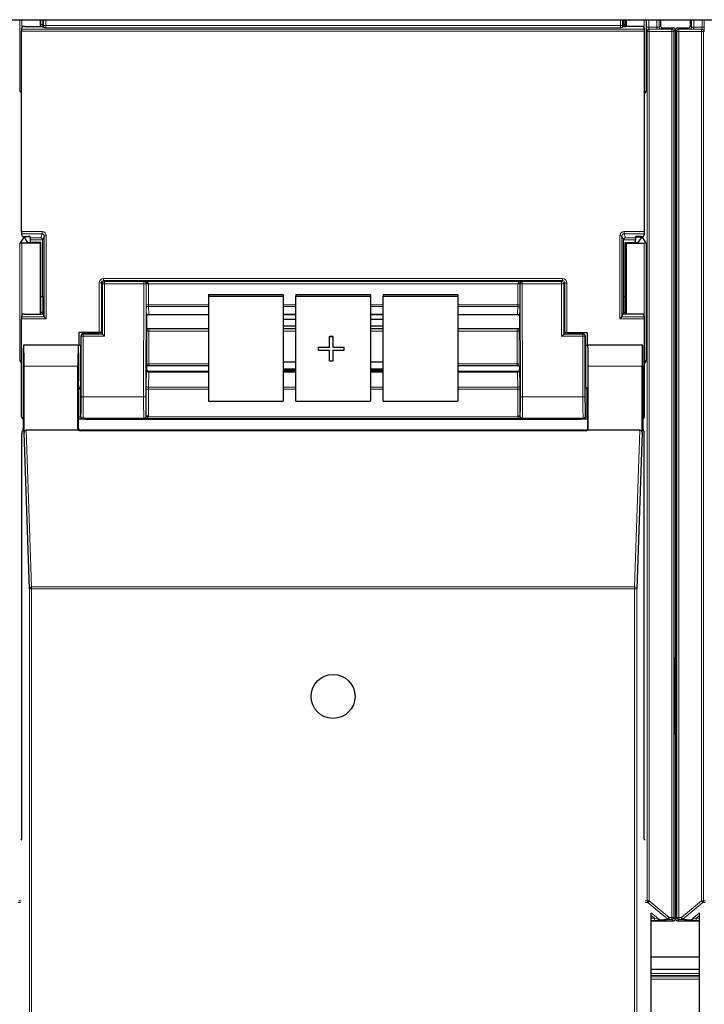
# Paper-space layout 'Blatt3' of a CAD drawing. Header units: millimetres. Extents: x 5 to 418, y 2 to 292.
# Tile 15 of 95: x 99 to 110, y 111 to 127. Entities that reach past the tile are written whole.
import ezdxf

# ---------------------------------------------------------------- set-up
doc = ezdxf.new("R2010")
doc.units = ezdxf.units.MM

psp = doc.layouts.new('Blatt3')

# ---------------------------------------------------------------- linework, layer by layer
at = {"color": 7, "linetype": 'Continuous', "lineweight": 25}
for p, q in [((55.2918, 126.7913), (133.1251, 126.7913)), ((98.8361, 126.643), (98.8496, 126.6833)), ((98.8829, 126.685), (99.134, 126.685)), ((99.1251, 126.7913), (99.1251, 126.685)), ((99.136, 126.685), (99.136, 126.7913)), ((99.166, 126.7109), (99.136, 126.7109)), ((99.1663, 126.7913), (99.166, 126.7109)), ((99.166, 126.7109), (99.1707, 126.6968)), ((99.1674, 126.6867), (99.1707, 126.6968)), ((99.18, 126.6689), (99.1707, 126.6968)), ((108.2369, 126.6689), (108.2462, 126.6968)), ((108.2509, 126.7109), (108.2462, 126.6968)), ((108.2496, 126.6867), (108.2462, 126.6968)), ((108.2509, 126.7109), (108.2507, 126.7913)), ((108.2809, 126.7109), (108.2509, 126.7109)), ((108.2809, 126.685), (108.2809, 126.7913)), ((108.534, 126.685), (108.2829, 126.685)), ((108.2918, 126.7913), (108.2918, 126.685)), ((108.5808, 126.643), (108.5674, 126.6833)), ((108.83, 126.7913), (108.83, 126.6953)), ((109.2983, 126.6953), (109.2983, 126.7913)), ((98.8356, 123.4741), (98.8356, 126.6097)), ((108.5814, 123.4741), (108.5814, 126.6097)), ((108.8633, 126.6619), (109.03, 126.6619)), ((109.0633, 126.6286), (109.0633, 116.8221)), ((109.065, 126.6286), (109.065, 116.8391)), ((109.0983, 126.6619), (109.265, 126.6619)), ((98.8077, 125.6755), (98.8356, 125.6336)), ((108.6093, 125.6755), (108.5814, 125.6336)), ((98.8496, 123.4005), (98.8361, 123.4408)), ((108.5674, 123.4005), (108.5808, 123.4408)), ((98.8658, 123.3777), (98.8077, 123.2904)), ((99.1251, 123.2913), (98.841, 123.2913)), ((98.8829, 123.3988), (98.9362, 123.3988)), ((98.8839, 123.393), (98.8839, 123.3785)), ((98.9342, 123.303), (98.8839, 123.3785)), ((98.9708, 123.3931), (98.8992, 123.3931)), ((99.136, 123.3022), (98.9675, 123.3022)), ((98.9762, 123.3769), (98.9695, 123.3971)), ((98.9768, 123.3022), (98.9768, 123.3436)), ((99.136, 123.3022), (99.1251, 123.2913)), ((99.1251, 123.2913), (99.1251, 122.185)), ((99.136, 122.185), (99.136, 123.3022)), ((99.1668, 122.4586), (99.1668, 123.3419)), ((108.2501, 122.4586), (108.2501, 123.3419)), ((108.2809, 123.3022), (108.2918, 123.2913)), ((108.2809, 123.3022), (108.4494, 123.3022)), ((108.2809, 122.185), (108.2809, 123.3022)), ((108.2918, 123.2913), (108.576, 123.2913)), ((108.2918, 123.2913), (108.2918, 122.185)), ((108.4402, 123.3022), (108.4402, 123.3436)), ((108.4407, 123.3769), (108.4474, 123.3971)), ((108.4461, 123.3931), (108.5178, 123.3931)), ((108.534, 123.3988), (108.4808, 123.3988)), ((108.4827, 123.303), (108.533, 123.3785)), ((108.533, 123.3785), (108.533, 123.393)), ((108.5511, 123.3777), (108.6093, 123.2904)), ((99.136, 122.4586), (99.1668, 122.4586)), ((99.1668, 122.4586), (99.166, 122.2109)), ((101.7585, 122.4909), (102.9251, 122.4909)), ((101.7585, 122.4909), (101.7585, 122.4619)), ((101.7585, 122.4619), (102.9251, 122.4619)), ((101.7585, 122.4619), (101.7585, 120.8206)), ((102.9251, 122.4909), (102.9251, 122.4619)), ((102.9251, 122.4619), (102.9251, 120.8206)), ((103.1251, 122.4909), (104.2918, 122.4909)), ((103.1251, 122.4909), (103.1251, 122.4619)), ((103.1251, 122.4619), (104.2918, 122.4619)), ((103.1251, 120.8206), (103.1251, 122.4619)), ((104.2918, 122.4909), (104.2918, 122.4619)), ((104.2918, 122.4619), (104.2918, 120.8206)), ((104.4918, 122.4909), (105.6585, 122.4909)), ((104.4918, 122.4909), (104.4918, 122.4619)), ((104.4918, 122.4619), (105.6585, 122.4619)), ((104.4918, 120.8206), (104.4918, 122.4619)), ((105.6585, 122.4909), (105.6585, 122.4619)), ((105.6585, 122.4619), (105.6585, 120.8206)), ((108.2509, 122.2109), (108.2501, 122.4586)), ((108.2501, 122.4586), (108.2809, 122.4586)), ((99.166, 122.2109), (99.136, 122.2109)), ((99.166, 122.2109), (99.1707, 122.1968)), ((108.2509, 122.2109), (108.2462, 122.1968)), ((108.2809, 122.2109), (108.2509, 122.2109)), ((98.8356, 120.5752), (98.8356, 122.1097)), ((98.8361, 122.143), (98.8496, 122.1833)), ((98.8829, 122.185), (99.134, 122.185)), ((99.1674, 122.1867), (99.1707, 122.1968)), ((99.1886, 122.143), (99.1707, 122.1968)), ((99.1887, 122.143), (99.222, 122.1097)), ((100.7918, 122.146), (100.7918, 122.1459)), ((100.7918, 122.1459), (100.7918, 121.9621)), ((100.8249, 122.1777), (101.7585, 122.1777)), ((102.9251, 122.1777), (103.1251, 122.1777)), ((103.1251, 122.176), (102.9251, 122.176)), ((103.1251, 122.1), (102.9251, 122.1)), ((104.2918, 122.1777), (104.4918, 122.1777)), ((104.4918, 122.176), (104.2918, 122.176)), ((104.4918, 122.1), (104.2918, 122.1)), ((105.6585, 122.1777), (106.5921, 122.1777)), ((106.6251, 122.1459), (106.6251, 121.9621)), ((108.195, 122.1097), (108.2283, 122.143)), ((108.2283, 122.143), (108.2462, 122.1968)), ((108.2496, 122.1867), (108.2462, 122.1968)), ((108.534, 122.185), (108.2829, 122.185)), ((108.5808, 122.143), (108.5674, 122.1833)), ((108.5814, 120.5752), (108.5814, 122.1097)), ((99.7318, 121.8936), (99.7318, 121.7)), ((100.0507, 121.8936), (99.7318, 121.8936)), ((100.084, 121.8927), (100.0908, 121.8826)), ((100.795, 121.9589), (100.7918, 121.9621)), ((100.8295, 121.9579), (101.7585, 121.9579)), ((102.9251, 121.9976), (103.1251, 121.9976)), ((102.9251, 121.9579), (103.1251, 121.9579)), ((104.2918, 121.9976), (104.4918, 121.9976)), ((104.2918, 121.9579), (104.4918, 121.9579)), ((105.6585, 121.9579), (106.5875, 121.9579)), ((106.6219, 121.9589), (106.6251, 121.9621)), ((107.3329, 121.8927), (107.3261, 121.8826)), ((107.3662, 121.8936), (107.6851, 121.8936)), ((107.6851, 121.8936), (107.6851, 121.7)), ((99.7624, 121.8419), (99.7624, 121.3666)), ((100.051, 121.8752), (99.7957, 121.8752)), ((100.0843, 121.8758), (100.0908, 121.8801)), ((100.0908, 121.8826), (100.0908, 121.8801)), ((100.1004, 121.8706), (100.0908, 121.8801)), ((100.1337, 121.8373), (100.1004, 121.8706)), ((103.6525, 121.836), (103.7048, 121.836)), ((103.6525, 121.8357), (103.6525, 121.836)), ((103.6525, 121.6663), (103.6525, 121.8357)), ((103.6525, 121.8357), (103.7048, 121.8357)), ((103.7048, 121.8357), (103.7048, 121.836)), ((103.7048, 121.8357), (103.7048, 121.6663)), ((107.2833, 121.8373), (107.3166, 121.8706)), ((107.3166, 121.8706), (107.3261, 121.8801)), ((107.3261, 121.8826), (107.3261, 121.8801)), ((107.3326, 121.8758), (107.3261, 121.8801)), ((107.3659, 121.8752), (107.6213, 121.8752)), ((107.6546, 121.8419), (107.6546, 121.3666)), ((98.8676, 121.6977), (98.8654, 121.7)), ((99.7251, 121.7), (98.8654, 121.7)), ((99.7222, 121.7), (98.8683, 121.7)), ((99.7225, 121.6997), (99.7249, 121.6977)), ((99.7251, 121.7), (99.7624, 121.7)), ((103.4804, 121.6666), (103.6525, 121.6666)), ((103.4804, 121.6663), (103.4804, 121.6666)), ((103.4804, 121.6148), (103.4804, 121.6663)), ((103.4804, 121.6663), (103.6525, 121.6663)), ((103.6525, 121.6148), (103.4804, 121.6148)), ((103.6525, 121.4454), (103.6525, 121.6148)), ((103.7048, 121.6666), (103.8768, 121.6666)), ((103.7048, 121.6663), (103.8768, 121.6663)), ((103.8768, 121.6148), (103.7048, 121.6148)), ((103.7048, 121.6148), (103.7048, 121.4454)), ((103.8768, 121.6663), (103.8768, 121.6666)), ((103.8768, 121.6663), (103.8768, 121.6148)), ((107.6546, 121.7), (107.6918, 121.7)), ((107.6587, 121.6998), (107.692, 121.6998)), ((108.5516, 121.7), (107.6918, 121.7)), ((107.692, 121.6977), (107.6945, 121.6997)), ((108.5487, 121.7), (107.6947, 121.7)), ((108.5493, 121.6977), (108.5516, 121.7)), ((98.8077, 121.4588), (98.8356, 121.4169)), ((103.1251, 121.4296), (102.9251, 121.4296)), ((103.7048, 121.4454), (103.6525, 121.4454)), ((104.4918, 121.4296), (104.2918, 121.4296)), ((108.6093, 121.4588), (108.5814, 121.4169)), ((98.8596, 121.3666), (98.8596, 120.3936)), ((98.8741, 120.3295), (98.8741, 121.3666)), ((99.7164, 120.3912), (99.7164, 121.3666)), ((100.7948, 121.3747), (100.7918, 121.3718)), ((100.7918, 121.3718), (100.7918, 121.317)), ((100.7918, 121.317), (100.7918, 121.3169)), ((101.7585, 121.2842), (100.825, 121.2842)), ((101.7585, 121.3757), (100.829, 121.3757)), ((102.9251, 121.3272), (103.1251, 121.3272)), ((102.9251, 121.3091), (103.1251, 121.3091)), ((103.1251, 121.2842), (102.9251, 121.2842)), ((104.2918, 121.3272), (104.4918, 121.3272)), ((104.2918, 121.3091), (104.4918, 121.3091)), ((104.4918, 121.2842), (104.2918, 121.2842)), ((106.5879, 121.3757), (105.6585, 121.3757)), ((106.592, 121.2842), (105.6585, 121.2842)), ((106.6221, 121.3747), (106.6251, 121.3718)), ((106.6251, 121.3718), (106.6251, 121.317)), ((106.6251, 121.3169), (106.6251, 121.317)), ((107.7005, 120.3912), (107.7005, 121.3666)), ((108.5428, 120.3295), (108.5428, 121.3666)), ((108.5574, 121.3666), (108.5574, 120.3936)), ((99.7251, 120.4), (99.7251, 121)), ((99.7566, 121.0333), (99.7507, 121.0244)), ((107.6604, 121.0333), (107.6662, 121.0244)), ((107.6918, 121), (107.6918, 120.4)), ((101.7585, 120.8206), (102.9251, 120.8206)), ((103.1251, 120.8206), (104.2918, 120.8206)), ((104.4918, 120.8206), (105.6585, 120.8206)), ((99.7266, 120.5419), (99.7251, 120.5419)), ((99.8415, 120.5419), (107.5755, 120.5419)), ((107.6918, 120.5419), (107.6903, 120.5419)), ((98.8412, 120.3425), (98.859, 120.3602)), ((99.7273, 120.3666), (98.9072, 120.3666)), ((107.6675, 120.3576), (99.7494, 120.3576)), ((107.6585, 120.3666), (99.7585, 120.3666)), ((108.5098, 120.3666), (107.6897, 120.3666)), ((108.558, 120.3602), (108.5757, 120.3425)), ((98.8407, 113.9666), (98.8407, 120.3091)), ((98.9579, 117.8835), (98.8741, 120.3295)), ((108.5428, 120.3295), (108.459, 117.8835)), ((108.5763, 113.9666), (108.5763, 120.3091)), ((109.0738, 116.7286), (109.0738, 115.6873)), ((109.0633, 115.5938), (109.0633, 112.7198)), ((109.065, 115.5768), (109.065, 112.7198)), ((98.8263, 113.9523), (98.8407, 113.9666)), ((108.5906, 113.9523), (108.5763, 113.9666)), ((108.6868, 96.2327), (108.6868, 112.8077)), ((109.4415, 96.2327), (109.4415, 112.8077)), ((108.6868, 112.6864), (109.03, 112.6864)), ((109.0983, 112.6864), (109.4415, 112.6864)), ((108.6868, 112.1246), (109.4415, 112.1246)), ((109.4415, 111.9246), (108.6868, 111.9246))]:
    psp.add_line(p, q, dxfattribs=at)
at = {"color": 7, "linetype": 'Continuous', "lineweight": 18}
for p, q in [((98.8077, 125.6755), (98.8077, 126.7913)), ((98.841, 126.7913), (98.841, 126.6575)), ((99.1799, 126.6992), (99.1799, 126.7913)), ((99.1799, 126.6992), (99.2132, 126.6992)), ((99.2132, 126.7913), (99.2132, 126.6992)), ((99.2132, 126.6992), (108.2037, 126.6992)), ((108.2037, 126.6992), (108.2037, 126.7913)), ((108.237, 126.6992), (108.2037, 126.6992)), ((108.237, 126.7913), (108.237, 126.6992)), ((108.576, 126.6575), (108.576, 126.7913)), ((108.6093, 126.7913), (108.6093, 125.6755)), ((108.614, 126.6746), (108.614, 126.7913)), ((108.614, 126.6746), (108.6473, 126.6746)), ((108.6473, 126.7913), (108.6473, 126.6746)), ((108.6473, 126.6746), (108.7761, 126.6746)), ((108.7761, 126.6746), (108.7761, 126.7913)), ((108.7761, 126.6412), (108.7761, 126.6746)), ((108.8094, 126.7913), (108.8094, 126.6747)), ((108.8094, 126.6747), (108.83, 126.6953)), ((109.2983, 126.6953), (109.3189, 126.6747)), ((109.3189, 126.6747), (109.3189, 126.7913)), ((109.3523, 126.7913), (109.3523, 126.6746)), ((109.3523, 126.6746), (109.481, 126.6746)), ((109.3523, 126.6746), (109.3523, 126.6412)), ((109.481, 126.6746), (109.481, 126.7913)), ((109.481, 126.6746), (109.5144, 126.6746)), ((109.5144, 126.7913), (109.5144, 126.6746)), ((108.5814, 126.6097), (98.8356, 126.6097)), ((98.8361, 126.643), (108.5808, 126.643)), ((108.2026, 126.6659), (99.2143, 126.6659)), ((108.6227, 126.6071), (108.6151, 126.6079)), ((108.6227, 126.6071), (108.656, 126.6071)), ((108.6227, 113.0031), (108.6227, 126.6071)), ((108.6485, 126.6412), (108.656, 126.6405)), ((108.7761, 126.6412), (108.6485, 126.6412)), ((108.656, 126.6071), (108.656, 126.6405)), ((108.656, 126.6405), (109.0085, 126.6405)), ((108.656, 126.6071), (108.656, 113.0031)), ((109.0085, 126.6071), (108.656, 126.6071)), ((108.8633, 126.6619), (108.8427, 126.6413)), ((109.0085, 126.6405), (109.03, 126.6619)), ((109.0085, 126.6071), (109.0085, 126.6405)), ((109.0085, 126.6071), (109.0419, 126.6071)), ((109.0085, 112.7412), (109.0085, 126.6071)), ((109.0633, 126.6286), (109.0419, 126.6071)), ((109.0419, 126.6071), (109.0419, 112.7412)), ((109.0865, 126.6071), (109.065, 126.6286)), ((109.0865, 126.6071), (109.1198, 126.6071)), ((109.0865, 112.7412), (109.0865, 126.6071)), ((109.0983, 126.6619), (109.1198, 126.6405)), ((109.1198, 126.6405), (109.1198, 126.6071)), ((109.1198, 126.6405), (109.4723, 126.6405)), ((109.4723, 126.6071), (109.1198, 126.6071)), ((109.1198, 126.6071), (109.1198, 112.7412)), ((109.2856, 126.6413), (109.265, 126.6619)), ((109.4799, 126.6412), (109.3523, 126.6412)), ((109.4723, 126.6405), (109.4799, 126.6412)), ((109.4723, 126.6405), (109.4723, 126.6071)), ((109.4723, 113.0031), (109.4723, 126.6071)), ((109.4723, 126.6071), (109.5056, 126.6071)), ((109.5132, 126.6079), (109.5056, 126.6071)), ((109.5056, 126.6071), (109.5056, 113.0031)), ((98.8356, 123.4741), (99.1553, 123.4741)), ((99.1553, 123.4408), (98.8361, 123.4408)), ((99.134, 123.3769), (99.1553, 123.4408)), ((99.1553, 123.4741), (99.1553, 123.4408)), ((108.2616, 123.4741), (108.5814, 123.4741)), ((108.2616, 123.4408), (108.2616, 123.4741)), ((108.5808, 123.4408), (108.2616, 123.4408)), ((108.2616, 123.4408), (108.2829, 123.3769)), ((98.8077, 121.4588), (98.8077, 123.2904)), ((98.841, 123.2913), (98.841, 122.1575)), ((98.8658, 123.3777), (98.8658, 123.3991)), ((98.8992, 123.3988), (98.8992, 123.3931)), ((98.9762, 123.3769), (99.134, 123.3769)), ((99.1668, 123.3436), (98.9768, 123.3436)), ((99.1886, 123.4074), (99.1668, 123.3419)), ((99.1886, 123.4074), (99.222, 123.4074)), ((99.1886, 122.143), (99.1886, 123.4074)), ((99.222, 123.4074), (99.222, 122.1097)), ((108.195, 122.1097), (108.195, 123.4074)), ((108.195, 123.4074), (108.2283, 123.4074)), ((108.2283, 123.4074), (108.2283, 122.143)), ((108.2501, 123.3419), (108.2283, 123.4074)), ((108.4402, 123.3436), (108.2502, 123.3436)), ((108.2829, 123.3769), (108.4407, 123.3769)), ((108.5178, 123.3931), (108.5178, 123.3988)), ((108.5511, 123.3991), (108.5511, 123.3777)), ((108.576, 122.1575), (108.576, 123.2913)), ((108.6093, 123.2904), (108.6093, 121.4588)), ((100.0507, 122.6747), (100.084, 122.6747)), ((100.0507, 121.8936), (100.0507, 122.6747)), ((100.1004, 122.6584), (100.084, 122.6747)), ((100.084, 122.6747), (100.084, 121.8927)), ((100.1174, 122.708), (100.1174, 122.7413)), ((100.1174, 122.7413), (107.2996, 122.7413)), ((100.1174, 122.708), (100.1337, 122.6917)), ((107.2996, 122.708), (100.1174, 122.708)), ((100.1337, 122.6584), (100.1337, 122.6917)), ((100.1337, 122.6917), (100.7497, 122.6917)), ((100.7497, 122.6917), (100.7528, 122.6948)), ((100.7497, 122.6584), (100.7497, 122.6917)), ((100.7528, 122.6948), (106.6641, 122.6948)), ((100.785, 122.6602), (100.7831, 122.6583)), ((106.6339, 122.6583), (106.632, 122.6602)), ((106.6641, 122.6948), (106.6672, 122.6917)), ((106.6672, 122.6584), (106.6672, 122.6917)), ((106.6672, 122.6917), (107.2833, 122.6917)), ((107.2833, 122.6917), (107.2996, 122.708)), ((107.2833, 122.6917), (107.2833, 122.6584)), ((107.2996, 122.708), (107.2996, 122.7413)), ((107.3329, 122.6747), (107.3166, 122.6584)), ((107.3329, 121.8927), (107.3329, 122.6747)), ((107.3329, 122.6747), (107.3662, 122.6747)), ((107.3662, 122.6747), (107.3662, 121.8936)), ((100.1337, 122.6584), (100.1004, 122.6584)), ((100.1004, 121.8706), (100.1004, 122.6584)), ((100.1337, 122.6584), (100.1337, 121.8373)), ((100.7497, 122.6584), (100.1337, 122.6584)), ((100.7443, 120.8869), (100.7497, 122.6584)), ((100.7497, 122.6584), (100.7831, 122.6583)), ((100.7831, 122.6583), (100.7776, 120.8868)), ((100.785, 122.3247), (100.785, 122.65)), ((100.8183, 122.6556), (100.8183, 122.3304)), ((106.5986, 122.6556), (100.8183, 122.6556)), ((106.5986, 122.3304), (106.5986, 122.6556)), ((106.632, 122.65), (106.632, 122.3247)), ((106.6339, 122.6583), (106.6672, 122.6584)), ((106.6393, 120.8868), (106.6339, 122.6583)), ((106.6672, 122.6584), (106.6727, 120.8869)), ((107.2833, 122.6584), (106.6672, 122.6584)), ((107.2833, 121.8373), (107.2833, 122.6584)), ((107.2833, 122.6584), (107.3166, 122.6584)), ((107.3166, 122.6584), (107.3166, 121.8706)), ((100.7912, 122.1485), (100.7856, 122.2736)), ((100.8183, 122.3304), (101.7585, 122.3304)), ((101.7585, 122.3048), (100.8189, 122.3048)), ((100.8189, 122.3048), (100.8245, 122.1798)), ((102.9251, 122.3304), (103.1251, 122.3304)), ((103.1251, 122.3048), (102.9251, 122.3048)), ((104.2918, 122.3304), (104.4918, 122.3304)), ((104.4918, 122.3048), (104.2918, 122.3048)), ((105.6585, 122.3304), (106.5986, 122.3304)), ((106.5981, 122.3048), (105.6585, 122.3048)), ((106.5924, 122.1798), (106.5981, 122.3048)), ((106.6314, 122.2736), (106.6258, 122.1485)), ((99.222, 122.1097), (98.8356, 122.1097)), ((98.8361, 122.143), (99.1887, 122.143)), ((100.8245, 122.1798), (101.7585, 122.1798)), ((102.9251, 122.1798), (103.1251, 122.1798)), ((104.2918, 122.1798), (104.4918, 122.1798)), ((105.6585, 122.1798), (106.5924, 122.1798)), ((108.5814, 122.1097), (108.195, 122.1097)), ((108.2283, 122.143), (108.5808, 122.143)), ((100.7947, 121.3976), (100.7947, 121.9131)), ((100.8281, 121.9188), (100.8281, 121.4033)), ((101.7585, 121.9188), (100.8281, 121.9188)), ((103.1251, 121.9188), (102.9251, 121.9188)), ((104.4918, 121.9188), (104.2918, 121.9188)), ((106.5889, 121.9188), (105.6585, 121.9188)), ((106.5889, 121.4033), (106.5889, 121.9188)), ((106.6222, 121.9131), (106.6222, 121.3976)), ((99.767, 121.8373), (99.7624, 121.8419)), ((99.8004, 121.8373), (99.767, 121.8373)), ((99.767, 120.8869), (99.767, 121.8373)), ((99.7957, 121.8752), (99.8004, 121.8706)), ((99.8004, 121.8373), (99.8004, 121.8706)), ((99.8004, 121.8706), (100.1004, 121.8706)), ((99.8004, 121.8373), (99.8004, 120.8869)), ((100.1337, 121.8373), (99.8004, 121.8373)), ((107.6166, 121.8373), (107.2833, 121.8373)), ((107.3166, 121.8706), (107.6166, 121.8706)), ((107.6166, 121.8706), (107.6213, 121.8752)), ((107.6166, 121.8373), (107.6166, 121.8706)), ((107.6166, 120.8869), (107.6166, 121.8373)), ((107.6166, 121.8373), (107.6499, 121.8373)), ((107.6546, 121.8419), (107.6499, 121.8373)), ((107.6499, 121.8373), (107.6499, 120.8869)), ((99.7249, 121.6998), (99.7583, 121.6998)), ((99.7164, 121.3666), (98.8741, 121.3666)), ((100.7856, 121.067), (100.7912, 121.3021)), ((100.8245, 121.2764), (100.8189, 121.0414)), ((100.8245, 121.2764), (101.7585, 121.2764)), ((100.8281, 121.4033), (101.7585, 121.4033)), ((102.9251, 121.2764), (103.1251, 121.2764)), ((104.2918, 121.2764), (104.4918, 121.2764)), ((105.6585, 121.4033), (106.5889, 121.4033)), ((105.6585, 121.2764), (106.5924, 121.2764)), ((106.5981, 121.0414), (106.5924, 121.2764)), ((106.6258, 121.3021), (106.6314, 121.067)), ((108.5428, 121.3666), (107.7005, 121.3666)), ((99.7507, 121.0244), (99.7507, 120.5758)), ((100.785, 120.5837), (100.785, 121.0044)), ((100.8183, 121.0101), (100.8183, 120.5894)), ((101.7585, 121.0101), (100.8183, 121.0101)), ((100.8189, 121.0414), (101.7585, 121.0414)), ((102.9251, 121.0414), (103.1251, 121.0414)), ((103.1251, 121.0101), (102.9251, 121.0101)), ((104.2918, 121.0414), (104.4918, 121.0414)), ((104.4918, 121.0101), (104.2918, 121.0101)), ((105.6585, 121.0414), (106.5981, 121.0414)), ((106.5986, 121.0101), (105.6585, 121.0101)), ((106.5986, 120.5894), (106.5986, 121.0101)), ((106.632, 121.0044), (106.632, 120.5837)), ((107.6662, 120.5758), (107.6662, 121.0244)), ((99.8004, 120.8869), (99.767, 120.8869)), ((99.8004, 120.8869), (100.7443, 120.8869)), ((100.7443, 120.8869), (100.7776, 120.8868)), ((106.6393, 120.8868), (106.6727, 120.8869)), ((106.6727, 120.8869), (107.6166, 120.8869)), ((107.6166, 120.8869), (107.6499, 120.8869)), ((99.7507, 120.5758), (99.7251, 120.5758)), ((99.7507, 120.5758), (99.7619, 120.587)), ((99.7952, 120.5537), (99.784, 120.5425)), ((100.7485, 120.5537), (99.7952, 120.5537)), ((100.7528, 120.5493), (100.7485, 120.5537)), ((106.6641, 120.5493), (100.7528, 120.5493)), ((100.7818, 120.5869), (100.785, 120.5837)), ((100.8171, 120.5769), (106.5998, 120.5769)), ((106.632, 120.5837), (106.6351, 120.5869)), ((106.6684, 120.5537), (106.6641, 120.5493)), ((107.6217, 120.5537), (106.6684, 120.5537)), ((107.6329, 120.5425), (107.6217, 120.5537)), ((107.6551, 120.587), (107.6662, 120.5758)), ((107.6918, 120.5758), (107.6662, 120.5758)), ((98.9072, 120.3666), (98.9912, 117.9132)), ((99.7164, 120.3912), (99.7251, 120.4)), ((99.7585, 120.3666), (99.7494, 120.3576)), ((107.6675, 120.3576), (107.6585, 120.3666)), ((107.6918, 120.4), (107.7005, 120.3912)), ((108.4257, 117.9132), (108.5098, 120.3666)), ((98.9579, 95.9722), (98.9579, 117.8835)), ((98.9579, 117.8835), (98.9912, 117.8835)), ((98.9912, 117.8835), (98.9912, 117.9132)), ((98.9912, 117.9132), (108.4257, 117.9132)), ((98.9912, 117.8835), (98.9912, 95.9716)), ((108.4257, 117.8835), (98.9912, 117.8835)), ((108.4257, 117.8835), (108.4257, 117.9132)), ((108.4257, 95.9716), (108.4257, 117.8835)), ((108.4257, 117.8835), (108.459, 117.8835)), ((108.459, 117.8835), (108.459, 95.9722)), ((109.0547, 116.8071), (109.0633, 116.8221)), ((109.065, 116.8391), (109.0737, 116.8341)), ((109.0545, 115.7141), (109.0545, 116.7017)), ((109.0545, 116.7017), (109.0738, 116.7017)), ((109.0545, 115.7141), (109.0738, 115.7141)), ((109.0633, 115.5938), (109.0547, 115.6088)), ((109.0737, 115.5818), (109.065, 115.5768)), ((98.8204, 112.9738), (98.7823, 112.9776)), ((98.7943, 113.0031), (98.8263, 112.9999)), ((108.5906, 112.9999), (108.6227, 113.0031)), ((108.6346, 112.9776), (108.5966, 112.9738)), ((108.6227, 113.0031), (108.656, 113.0031)), ((108.656, 113.0031), (108.6346, 112.9776)), ((108.9468, 112.7157), (108.6346, 112.9776)), ((108.656, 113.0031), (108.9682, 112.7412)), ((109.1601, 112.7412), (109.4723, 113.0031)), ((109.4937, 112.9776), (109.1816, 112.7157)), ((109.4723, 113.0031), (109.5056, 113.0031)), ((109.4937, 112.9776), (109.4723, 113.0031)), ((109.5318, 112.9738), (109.4937, 112.9776)), ((109.5056, 113.0031), (109.5377, 112.9999)), ((108.6866, 112.8138), (108.8188, 112.7029)), ((109.3096, 112.7029), (109.4418, 112.8138)), ((108.7366, 112.7283), (108.6868, 112.7701)), ((108.6868, 112.7283), (108.7366, 112.7283)), ((108.7366, 112.695), (108.6868, 112.695)), ((108.7366, 112.7283), (108.7366, 112.695)), ((108.8188, 112.7029), (108.9468, 112.7157)), ((108.9682, 112.7079), (108.8402, 112.6951)), ((108.9468, 112.7157), (108.9682, 112.7412)), ((108.9682, 112.7412), (109.0085, 112.7412)), ((108.9682, 112.7079), (108.9682, 112.7412)), ((109.0085, 112.7079), (108.9682, 112.7079)), ((109.0085, 112.7412), (109.0419, 112.7412)), ((109.0085, 112.7079), (109.0085, 112.7412)), ((109.03, 112.6864), (109.0085, 112.7079)), ((109.0419, 112.7412), (109.0633, 112.7198)), ((109.065, 112.7913), (109.0633, 112.7913)), ((109.065, 112.7198), (109.0865, 112.7412)), ((109.0865, 112.7412), (109.1198, 112.7412)), ((109.1198, 112.7079), (109.0983, 112.6864)), ((109.1198, 112.7412), (109.1601, 112.7412)), ((109.1198, 112.7412), (109.1198, 112.7079)), ((109.1601, 112.7079), (109.1198, 112.7079)), ((109.1601, 112.7079), (109.1601, 112.7412)), ((109.1601, 112.7412), (109.1816, 112.7157)), ((109.2881, 112.6951), (109.1601, 112.7079)), ((109.1816, 112.7157), (109.3096, 112.7029)), ((109.4415, 112.7701), (109.3917, 112.7283)), ((109.3917, 112.7283), (109.3917, 112.695)), ((109.3917, 112.7283), (109.4415, 112.7283)), ((109.4415, 112.695), (109.3917, 112.695)), ((108.6868, 111.8658), (109.4415, 111.8658)), ((109.4415, 111.8325), (108.6868, 111.8325)), ((108.6868, 111.8096), (109.4415, 111.8096)), ((109.4415, 111.7764), (108.6868, 111.7764))]:
    psp.add_line(p, q, dxfattribs=at)
at = {"color": 7, "linetype": 'Continuous', "lineweight": 25}
psp.add_circle((103.7085, 116.2), 0.3442, dxfattribs=at)
at = {"color": 7, "linetype": 'Continuous', "lineweight": 18}
for centre, radius, start, end in [((108.8427, 126.6747), 0.0333, 180.0002, 269.9998), ((109.2856, 126.6747), 0.0333, 270.0002, 359.9998), ((108.6485, 126.6079), 0.0333, 90.00636, 180.00228), ((108.656, 126.6071), 0.0333, 90.00636, 180.00228), ((109.0085, 126.6071), 0.0333, 0.0002, 89.9998), ((109.1198, 126.6071), 0.0333, 90.0002, 179.9998), ((109.4723, 126.6071), 0.0333, 359.99772, 89.99364), ((109.4799, 126.6079), 0.0333, 359.99772, 89.99364), ((100.1337, 122.6584), 0.0333, 90.02044, 179.97956), ((100.7497, 122.6584), 0.0333, 359.84417, 89.97948), ((100.809, 122.2313), 0.4295, 88.75881, 93.20619), ((106.6079, 122.2313), 0.4295, 86.79381, 91.24119), ((106.6672, 122.6584), 0.0333, 90.02052, 180.15583), ((107.2832, 122.6584), 0.0333, 0.02044, 89.97956), ((100.8104, 122.6014), 0.0548, 81.72868, 117.63396), ((106.6065, 122.6014), 0.0548, 62.36604, 98.27132), ((100.8104, 122.2761), 0.0548, 81.72868, 117.63396), ((100.8181, 122.2722), 0.0326, 88.66024, 177.59954), ((106.5988, 122.2722), 0.0326, 2.40046, 91.33976), ((106.6065, 122.2761), 0.0548, 62.36604, 98.27132), ((100.8237, 122.1472), 0.0326, 88.66024, 177.59954), ((106.5932, 122.1472), 0.0326, 2.40046, 91.33976), ((100.8202, 121.8645), 0.0548, 81.72868, 117.63396), ((106.5968, 121.8645), 0.0548, 62.36604, 98.27132), ((99.8004, 121.8372), 0.0333, 90.02044, 179.97956), ((107.6166, 121.8372), 0.0333, 0.02044, 89.97956), ((100.8214, 121.3069), 0.0307, 189.14008, 275.72189), ((100.8202, 121.349), 0.0548, 81.72868, 117.63396), ((106.5968, 121.349), 0.0548, 62.36604, 98.27132), ((106.5955, 121.3069), 0.0307, 264.27811, 350.85992), ((100.8104, 120.9558), 0.0548, 81.72868, 117.63396), ((100.8158, 121.0719), 0.0307, 189.14008, 275.72189), ((106.6011, 121.0719), 0.0307, 264.27811, 350.85992), ((106.6065, 120.9558), 0.0548, 62.36604, 98.27132), ((99.7952, 120.587), 0.0333, 180.02044, 269.97956), ((100.7485, 120.587), 0.0333, 270.02036, 359.8033), ((100.7999, 120.5259), 0.0538, 71.31698, 106.71781), ((100.8104, 120.5351), 0.0548, 81.72868, 117.63396), ((106.6065, 120.5351), 0.0548, 62.36604, 98.27132), ((106.6171, 120.5259), 0.0538, 73.28219, 108.68302), ((106.6685, 120.587), 0.0333, 180.1967, 269.97964), ((107.6217, 120.587), 0.0333, 270.02044, 359.97956), ((98.9898, 117.8813), 0.032, 87.42531, 175.98585), ((108.4272, 117.8813), 0.032, 4.01415, 92.57469), ((109.138, 116.8071), 0.0833, 180.00042, 217.81526), ((109.138, 115.6088), 0.0833, 142.1847, 179.99958), ((108.656, 113.0031), 0.0333, 180.00099, 229.99351), ((109.4723, 113.0031), 0.0333, 310.00649, 359.99901), ((108.8402, 112.7284), 0.0333, 229.99382, 269.99754), ((108.9682, 112.7412), 0.0333, 229.99382, 269.99754), ((109.0085, 112.7412), 0.0333, 270.0002, 359.9998), ((109.1198, 112.7412), 0.0333, 180.0002, 269.9998), ((109.1601, 112.7412), 0.0333, 270.00246, 310.00618), ((109.2881, 112.7284), 0.0333, 270.00246, 310.00618)]:
    psp.add_arc(centre, radius, start, end, dxfattribs=at)
at = {"color": 7, "linetype": 'Continuous', "lineweight": 25}
for centre, radius, start, end in [((108.8633, 126.6953), 0.0333, 180.00017, 269.99983), ((109.265, 126.6953), 0.0333, 270.00017, 359.99983), ((109.03, 126.6286), 0.0333, 0.00017, 89.99983), ((109.0983, 126.6286), 0.0333, 90.00017, 179.99983), ((109.1483, 116.8391), 0.0833, 179.9999, 203.42807), ((109.1483, 115.5768), 0.0833, 156.57193, 180.0001), ((109.03, 112.7198), 0.0333, 270.00017, 359.99983), ((109.0983, 112.7198), 0.0333, 180.00017, 269.99983)]:
    psp.add_arc(centre, radius, start, end, dxfattribs=at)
for centre, major_axis, ratio, start_param, end_param in [((98.8829, 126.6833), (0.0333, 0), 0.0524078, 1.5707963, 3.1241394), ((99.134, 126.6867), (0.0333, 0), 0.0524078, 4.712389, 6.265732), ((108.2829, 126.6867), (0.0333, 0), 0.0524078, 3.1590459, 4.712389), ((108.534, 126.6833), (0.0333, 0), 0.0524078, 0.0174533, 1.5707963), ((98.8362, 126.6097), (0, 0.0333), 0.0174551, 0.0523599, 1.5707963), ((108.5808, 126.6097), (0, 0.0333), 0.0174551, 4.712389, 6.2308254), ((98.841, 125.6755), (0.0333, 0), 0.0261859, 3.1590459, 4.712389), ((108.576, 125.6755), (0.0333, 0), 0.0261859, 4.712389, 6.265732), ((98.8362, 123.4741), (0, 0.0333), 0.0174551, 1.5707963, 3.0892328), ((108.5808, 123.4741), (0, 0.0333), 0.0174551, 3.1939525, 4.712389), ((98.841, 123.2904), (0.0333, 0), 0.0261859, 1.5707963, 3.1241394), ((98.8829, 123.4006), (0.0333, 0), 0.0524078, 3.1590459, 4.712389), ((98.8992, 123.3777), (0.0333, 0), 0.0261859, 2.045545, 3.1241394), ((98.8992, 123.392), (0.0333, 0), 0.0349208, 1.5707963, 2.045545), ((98.9675, 123.3031), (0.0333, 0), 0.0261859, 3.1590459, 4.712389), ((98.9362, 123.3971), (0.0333, 0), 0.0524078, 0.0174533, 1.5707963), ((98.9762, 123.3436), (0, 0.0333), 0.0174551, 4.712389, 6.2308254), ((99.134, 123.3436), (-0.0199, 0.0275), 0.9462863, 4.1136959, 5.6321324), ((99.1335, 123.3419), (-0.0105, -0.0317), 0.9984779, 1.8927601, 1.9442066), ((108.2835, 123.3419), (0.0105, -0.0317), 0.9984779, 4.3389788, 4.3904252), ((108.2829, 123.3436), (0.0199, 0.0275), 0.9462863, 0.6510529, 2.1694894), ((108.4407, 123.3436), (0, 0.0333), 0.0174551, 0.0523599, 1.5707963), ((108.4808, 123.3971), (0.0333, 0), 0.0524078, 1.5707963, 3.1241394), ((108.4494, 123.3031), (0.0333, 0), 0.0261859, 4.712389, 6.265732), ((108.5178, 123.392), (0.0333, 0), 0.0349208, 1.0960477, 1.5707963), ((108.5178, 123.3777), (0.0333, 0), 0.0261859, 0.0174533, 1.0960477), ((108.534, 123.4006), (0.0333, 0), 0.0524078, 4.712389, 6.265732), ((108.576, 123.2904), (0.0333, 0), 0.0261859, 0.0174533, 1.5707963), ((98.8362, 122.1097), (0, 0.0333), 0.0174551, 0.0523599, 1.5707963), ((98.8829, 122.1833), (0.0333, 0), 0.0524078, 1.5707963, 3.1241394), ((99.134, 122.1867), (0.0333, 0), 0.0524078, 4.712389, 6.265732), ((99.222, 122.1431), (0.0333, 0), 0.0524078, 3.1590459, 3.1939525), ((100.8251, 122.2111), (0.0002, 0.0333), 0.034909, 3.1418078, 3.3561641), ((106.5918, 122.2111), (-0.0002, 0.0333), 0.034909, 2.9270212, 3.1413775), ((108.195, 122.1431), (0.0333, 0), 0.0524078, 6.2308254, 6.265732), ((108.2829, 122.1867), (0.0333, 0), 0.0524078, 3.1590459, 4.712389), ((108.534, 122.1833), (0.0333, 0), 0.0524078, 0.0174533, 1.5707963), ((108.5808, 122.1097), (0, 0.0333), 0.0174551, 4.712389, 6.2308254), ((100.0507, 121.8927), (0.0333, 0), 0.0261859, 0.0174533, 1.5707963), ((100.7959, 121.9247), (0.0002, 0.0667), 0.017455, 1.0317492, 1.745383), ((106.621, 121.9247), (-0.0002, 0.0667), 0.017455, 4.5378023, 5.2514361), ((107.3662, 121.8927), (0.0333, 0), 0.0261859, 1.5707963, 3.1241394), ((99.7957, 121.8419), (-0.0236, 0.0236), 0.9996955, 5.4979394, 7.0684312), ((100.051, 121.8758), (0.0333, 0), 0.0174551, 4.712389, 6.2570054), ((107.3659, 121.8758), (0.0333, 0), 0.0174551, 3.1677726, 4.712389), ((107.6212, 121.8419), (0.0236, 0.0236), 0.9996955, 5.4979394, 7.0684312), ((98.8654, 121.3666), (0, 0.3333), 0.0174551, 0, 1.5707963), ((98.8683, 121.3666), (0, 0.3333), 0.0174551, 4.712389, 6.3990863), ((99.7222, 121.3666), (0, 0.3333), 0.0174551, 6.2415702, 7.8539816), ((99.7251, 121.3666), (0, 0.3667), 0.0174551, 0.4315851, 3.1400061), ((99.7251, 121.3666), (0, 0.3333), 0.0174551, 0, 0.0349066), ((99.7585, 121.3666), (0, 0.3333), 0.0192006, 0.0349066, 2.9822904), ((107.6918, 121.3666), (0, 0.3333), 0.0174551, 6.2482787, 6.2831853), ((107.6947, 121.3666), (0, 0.3333), 0.0174551, 4.712389, 6.3248004), ((108.5487, 121.3666), (0, 0.3333), 0.0174551, 6.1672844, 7.8539816), ((108.5516, 121.3666), (0, 0.3333), 0.0174551, 4.712389, 6.2831853), ((98.841, 121.4588), (0.0333, 0), 0.0261859, 3.1590459, 4.712389), ((108.576, 121.4588), (0.0333, 0), 0.0261859, 4.712389, 6.265732), ((99.7565, 121.3666), (0, 0.3333), 0.0174551, 3.1677726, 4.712389), ((100.7959, 121.4092), (0.0002, 0.0667), 0.017455, 1.745383, 2.1135034), ((106.621, 121.4092), (-0.0002, 0.0667), 0.017455, 4.1696819, 4.5378023), ((107.6604, 121.3666), (0, 0.3333), 0.0174551, 1.5707963, 3.1154127), ((99.7174, 121.0245), (0.0333, 0), 0.0261859, 5.3096812, 6.265732), ((98.8689, 120.5753), (-0.0236, -0.0236), 0.9996955, 5.4979394, 6.783802), ((108.548, 120.5753), (0.0236, -0.0236), 0.9996955, 5.7825687, 7.0684312), ((98.859, 120.3936), (0, 0.0333), 0.0174551, 3.1590459, 4.712389), ((98.9074, 120.3292), (-0.0013, 0.0374), 0.8908988, 6.2526748, 7.8155478), ((99.7497, 120.3912), (0.0236, 0.0236), 0.9996955, 2.3563468, 3.1864609), ((99.7585, 120.4), (-0.0236, -0.0236), 0.9996955, 5.4979394, 7.0684312), ((99.7506, 120.3921), (0.0137, 0.032), 0.9516992, 2.7872637, 3.5276413), ((107.6585, 120.4), (-0.0236, 0.0236), 0.9996955, 2.3563468, 3.9268385), ((107.6663, 120.3921), (-0.0137, 0.032), 0.9516992, 2.755544, 3.4959216), ((107.6672, 120.3912), (-0.0236, 0.0236), 0.9996955, 3.0967244, 3.9268385), ((108.5095, 120.3292), (0.0013, 0.0374), 0.8908988, 4.7508228, 6.3136958), ((108.558, 120.3936), (0, 0.0333), 0.0174551, 1.5707963, 3.1241394), ((98.8412, 120.3091), (0, 0.0333), 0.0174551, 0.0174533, 1.5707963), ((108.5757, 120.3091), (0, 0.0333), 0.0174551, 4.712389, 6.265732)]:
    psp.add_ellipse(centre, major_axis=major_axis, ratio=ratio, start_param=start_param, end_param=end_param, dxfattribs=at)
at = {"color": 7, "linetype": 'Continuous', "lineweight": 18}
for centre, major_axis, ratio, start_param, end_param in [((99.1811, 126.6992), (0, 0.0667), 0.0174551, 1.5707963, 2.0425627), ((99.2144, 126.6992), (0, 0.0333), 0.0349101, 1.5707963, 3.0892328), ((108.2025, 126.6992), (0, 0.0333), 0.0349101, 3.1939525, 4.712389), ((108.2359, 126.6992), (0, 0.0667), 0.0174551, 4.2406227, 4.712389), ((108.6151, 126.6746), (0, 0.0667), 0.0174551, 1.5707963, 3.1398473), ((108.6485, 126.6746), (0, 0.0333), 0.0349101, 1.5707963, 3.1398473), ((108.7761, 126.6747), (0.0333, 0), 0.0034907, 4.712389, 6.28144), ((109.3523, 126.6747), (0.0333, 0), 0.0034907, 3.143338, 4.712389), ((109.4799, 126.6746), (0, 0.0333), 0.0349101, 3.143338, 4.712389), ((109.5132, 126.6746), (0, 0.0667), 0.0174551, 3.143338, 4.712389), ((108.7761, 126.6413), (0.0667, 0), 0.0017453, 4.712389, 6.28144), ((109.3523, 126.6413), (0.0667, 0), 0.0017453, 3.143338, 4.712389), ((99.1553, 123.4074), (-0.0211, -0.0633), 0.9984779, 1.8927601, 3.462643), ((99.1553, 123.4074), (0.0106, 0.0318), 0.9954497, 5.0343527, 6.6042357), ((108.2617, 123.4074), (0.0211, -0.0633), 0.9984779, 2.8205423, 4.3904252), ((108.2617, 123.4074), (-0.0106, 0.0318), 0.9954497, 5.962135, 7.5320179), ((100.1174, 122.6747), (0.0472, -0.0472), 0.9996955, 2.3563468, 3.9268385), ((100.1174, 122.6747), (-0.0236, 0.0236), 0.999087, 5.4979394, 7.0684312), ((100.7528, 122.6614), (-0.0126, 0.0311), 0.9515581, 4.3066748, 5.8802434), ((100.7528, 122.6614), (0.0655, -0.0008), 0.5086981, 0.0033224, 1.576891), ((100.7862, 122.6615), (0.0002, 0.0667), 0.017455, 1.5910756, 1.745383), ((100.8195, 122.6614), (0.0002, 0.0333), 0.034909, 1.591237, 1.7455444), ((106.6641, 122.6614), (0.0655, 0.0008), 0.5086981, 1.5647017, 3.1382703), ((106.5975, 122.6614), (-0.0002, 0.0333), 0.034909, 4.5376409, 4.6919483), ((106.6641, 122.6614), (0.0126, 0.0311), 0.9515581, 0.4029419, 1.9765105), ((106.6308, 122.6615), (-0.0002, 0.0667), 0.017455, 4.5378023, 4.6921097), ((107.2996, 122.6747), (-0.0472, -0.0472), 0.9996955, 2.3563468, 3.9268385), ((107.2996, 122.6747), (0.0236, 0.0236), 0.999087, 5.4979394, 7.0684312), ((100.7862, 122.3362), (0.0002, 0.0667), 0.017455, 1.745383, 2.7925805), ((100.8195, 122.3361), (0.0002, 0.0333), 0.034909, 1.7455444, 2.792742), ((106.5975, 122.3361), (-0.0002, 0.0333), 0.034909, 3.4904434, 4.5376409), ((106.6308, 122.3362), (-0.0002, 0.0667), 0.017455, 3.4906048, 4.5378023), ((100.7918, 122.2112), (0.0002, 0.0667), 0.017455, 2.7925805, 3.3471363), ((100.8251, 122.2111), (0.0002, 0.0333), 0.034909, 2.792742, 3.1418078), ((106.5918, 122.2111), (-0.0002, 0.0333), 0.034909, 3.1413775, 3.4904434), ((106.6252, 122.2112), (-0.0002, 0.0667), 0.017455, 2.936049, 3.4906048), ((100.8292, 121.9245), (0.0002, 0.0333), 0.034909, 6.2659472, 8.0287297), ((106.5877, 121.9245), (-0.0002, 0.0333), 0.034909, 4.5376409, 6.3004235), ((107.6585, 121.3666), (0, 0.3333), 0.0192006, 3.300895, 6.2482787), ((107.6918, 121.3666), (0, 0.3667), 0.0174551, 3.1431792, 5.8516002), ((100.7918, 121.251), (0.0002, 0.0667), 0.017455, 0.1436297, 0.6981854), ((100.8251, 121.2509), (0.0002, 0.0333), 0.034909, 0.1349247, 0.6983468), ((100.8292, 121.4091), (0.0002, 0.0333), 0.034909, 1.7455444, 3.1592611), ((106.5877, 121.4091), (-0.0002, 0.0333), 0.034909, 3.1239242, 4.5376409), ((106.5918, 121.2509), (-0.0002, 0.0333), 0.034909, 5.5848385, 6.1482606), ((106.6252, 121.251), (-0.0002, 0.0667), 0.017455, 5.5849999, 6.1395556), ((100.7862, 121.016), (0.0002, 0.0667), 0.017455, 0.6981854, 1.745383), ((100.8195, 121.0159), (0.0002, 0.0333), 0.034909, 0.6983468, 1.7455444), ((106.5975, 121.0159), (-0.0002, 0.0333), 0.034909, 4.5376409, 5.5848385), ((106.6308, 121.016), (-0.0002, 0.0667), 0.017455, 4.5378023, 5.5849999), ((99.7618, 120.8869), (0, 0.3), 0.0174551, 3.1590459, 4.712389), ((99.7951, 120.8869), (0, 0.3333), 0.0157096, 3.1590459, 4.712389), ((100.7495, 120.8869), (0.0009, 0.3333), 0.0157095, 1.5708399, 3.1241829), ((100.7828, 120.8868), (0.0009, 0.3), 0.017455, 1.5708501, 3.1241931), ((106.6341, 120.8868), (-0.0009, 0.3), 0.017455, 3.1589922, 4.7123352), ((106.6674, 120.8869), (-0.0009, 0.3333), 0.0157095, 3.1590024, 4.7123455), ((107.6218, 120.8869), (0, 0.3333), 0.0157096, 1.5707963, 3.1241394), ((107.6552, 120.8869), (0, 0.3), 0.0174551, 1.5707963, 3.1241394), ((99.7841, 120.5758), (0.0236, 0.0236), 0.999087, 2.3563468, 3.9268385), ((100.7528, 120.5827), (0.0127, 0.0311), 0.9517046, 3.5460728, 4.9248829), ((100.7528, 120.5827), (0.0655, 0.0008), 0.5086435, 4.7062961, 6.0851062), ((100.7516, 120.5839), (-0.0139, 0.0306), 0.9906893, 4.0958032, 4.284408), ((100.7516, 120.5896), (-0.0271, 0.0612), 0.995438, 4.1059053, 4.2945101), ((106.6653, 120.5896), (0.0271, 0.0612), 0.995438, 1.9886753, 2.17728), ((106.6641, 120.5827), (0.0655, -0.0008), 0.5086435, 3.3396717, 4.7184819), ((106.6653, 120.5839), (0.0139, 0.0306), 0.9906893, 1.9987773, 2.1873821), ((106.6641, 120.5827), (-0.0127, 0.0311), 0.9517046, 1.3583024, 2.7371125), ((107.6329, 120.5758), (0.0236, -0.0236), 0.999087, 5.4979394, 7.0684312), ((108.7365, 112.7284), (0.0823, -0.0255), 0.0008127, 4.7143263, 6.2725671), ((108.7365, 112.6951), (0.1037, 0), 0.0011218, 4.7137261, 6.2719669), ((109.3919, 112.6951), (0.1037, 0), 0.0011218, 3.1528111, 4.7110519), ((109.3919, 112.7284), (0.0823, 0.0255), 0.0008127, 3.1522108, 4.7104517)]:
    psp.add_ellipse(centre, major_axis=major_axis, ratio=ratio, start_param=start_param, end_param=end_param, dxfattribs=at)
at = {"color": 7, "linetype": 'Continuous', "lineweight": 25}
for points, knots in [([(99.2143, 126.6659), (99.2142, 126.6659), (99.2075, 126.6662), (99.1953, 126.6668), (99.1825, 126.6679), (99.1808, 126.6686), (99.18, 126.6689)], [0, 0, 0, 0, 0.0069027, 0.4128976, 0.7521669, 1, 1, 1, 1]), ([(108.2369, 126.6689), (108.2362, 126.6686), (108.2344, 126.6679), (108.2216, 126.6668), (108.2095, 126.6662), (108.2027, 126.6659), (108.2026, 126.6659)], [0, 0, 0, 0, 0.2478331, 0.5871024, 0.9930973, 1, 1, 1, 1]), ([(100.7919, 122.1488), (100.7919, 122.1488), (100.7919, 122.1488), (100.7921, 122.1499), (100.7925, 122.1524), (100.7939, 122.1572), (100.7979, 122.1649), (100.806, 122.1726), (100.8159, 122.1774), (100.8224, 122.1773), (100.825, 122.1772)], [0, 0, 0, 0, 0.0589879, 0.1238611, 0.1744013, 0.2546619, 0.4160732, 0.6475644, 0.8604761, 1, 1, 1, 1]), ([(106.5921, 122.1772), (106.5938, 122.1773), (106.5992, 122.1778), (106.6074, 122.1745), (106.615, 122.1691), (106.62, 122.1631), (106.6228, 122.1575), (106.6242, 122.1531), (106.6248, 122.1506), (106.625, 122.1493), (106.625, 122.1488), (106.625, 122.1487), (106.625, 122.1487)], [0, 0, 0, 0, 0.0928952, 0.2989097, 0.4649094, 0.604912, 0.7214194, 0.8102341, 0.8649665, 0.9068795, 0.9568689, 1, 1, 1, 1]), ([(100.795, 121.9589), (100.7958, 121.9588), (100.7975, 121.9585), (100.8103, 121.9582), (100.8225, 121.958), (100.8293, 121.9579), (100.8295, 121.9579)], [0, 0, 0, 0, 0.24730847, 0.58544299, 0.9931125, 1, 1, 1, 1]), ([(106.5875, 121.9579), (106.5876, 121.9579), (106.5944, 121.958), (106.6066, 121.9582), (106.6194, 121.9585), (106.6212, 121.9588), (106.6219, 121.9589)], [0, 0, 0, 0, 0.0068875, 0.41455701, 0.75269153, 1, 1, 1, 1]), ([(99.7249, 121.6977), (99.7294, 121.6981), (99.735, 121.6986), (99.7449, 121.6991), (99.749, 121.6994), (99.7517, 121.6995), (99.7536, 121.6996), (99.7549, 121.6997), (99.7558, 121.6997), (99.7564, 121.6997), (99.7569, 121.6997), (99.7573, 121.6998), (99.7576, 121.6998), (99.758, 121.6998), (99.7582, 121.6998), (99.7582, 121.6998), (99.7583, 121.6998)], [0, 0, 0, 0, 0.5499294, 0.7043433, 0.8062148, 0.8729938, 0.9166665, 0.9452305, 0.9639523, 0.9762787, 0.9844591, 0.9899609, 0.9956125, 0.9978401, 0.9996316, 1, 1, 1, 1]), ([(107.6587, 121.6998), (107.6588, 121.6998), (107.6589, 121.6998), (107.6593, 121.6998), (107.6603, 121.6997), (107.6627, 121.6996), (107.6708, 121.6992), (107.6829, 121.6986), (107.6892, 121.698), (107.692, 121.6977)], [0, 0, 0, 0, 0.00188884, 0.00444598, 0.01116793, 0.04088886, 0.15868711, 0.62967089, 1, 1, 1, 1]), ([(100.7918, 121.3169), (100.7922, 121.3132), (100.7929, 121.3058), (100.7987, 121.2959), (100.8071, 121.2884), (100.816, 121.2848), (100.8221, 121.284), (100.8246, 121.2839), (100.8251, 121.2839)], [0, 0, 0, 0, 0.2147108, 0.4294223, 0.6441235, 0.8588478, 0.9659952, 1, 1, 1, 1]), ([(100.8007, 121.295), (100.7994, 121.2964), (100.7967, 121.2994), (100.7942, 121.3045), (100.7928, 121.3089), (100.7923, 121.3114), (100.7921, 121.3124), (100.7921, 121.3127), (100.7921, 121.3128)], [0, 0, 0, 0, 0.2517316, 0.5254353, 0.7337081, 0.8618917, 0.9605601, 1, 1, 1, 1]), ([(100.829, 121.3757), (100.8289, 121.3757), (100.8222, 121.3756), (100.81, 121.3754), (100.7973, 121.3751), (100.7955, 121.3748), (100.7948, 121.3747)], [0, 0, 0, 0, 0.0069093, 0.4121797, 0.7519393, 1, 1, 1, 1]), ([(100.825, 121.2848), (100.8232, 121.2846), (100.8177, 121.2842), (100.8096, 121.2877), (100.8033, 121.2917), (100.8011, 121.2945), (100.8007, 121.295)], [0, 0, 0, 0, 0.1914603, 0.6026864, 0.9342801, 1, 1, 1, 1]), ([(106.6221, 121.3747), (106.6214, 121.3748), (106.6196, 121.3751), (106.6069, 121.3754), (106.5948, 121.3756), (106.588, 121.3757), (106.5879, 121.3757)], [0, 0, 0, 0, 0.2480607, 0.5878203, 0.9930907, 1, 1, 1, 1]), ([(106.5918, 121.2839), (106.5924, 121.2839), (106.5948, 121.284), (106.601, 121.2848), (106.6098, 121.2884), (106.6183, 121.2959), (106.624, 121.3058), (106.6248, 121.3132), (106.6251, 121.3169)], [0, 0, 0, 0, 0.0340048, 0.1411522, 0.3558765, 0.5705777, 0.7852892, 1, 1, 1, 1]), ([(106.6249, 121.3128), (106.6248, 121.3124), (106.6247, 121.3118), (106.6242, 121.3089), (106.6226, 121.3038), (106.6183, 121.2963), (106.6103, 121.289), (106.6006, 121.2845), (106.5943, 121.2847), (106.5919, 121.2848)], [0, 0, 0, 0, 0.0594616, 0.1154702, 0.2245848, 0.3871113, 0.6282733, 0.8591097, 1, 1, 1, 1]), ([(99.7566, 121.0332), (99.7564, 121.0332), (99.7546, 121.0332), (99.7491, 121.0323), (99.7404, 121.0288), (99.732, 121.0212), (99.7262, 121.0112), (99.7255, 121.0037), (99.7251, 121)], [0, 0, 0, 0, 0.0099195, 0.1088769, 0.3316896, 0.5544681, 0.7772339, 1, 1, 1, 1]), ([(99.8415, 120.5419), (99.8401, 120.5419), (99.8373, 120.5419), (99.8331, 120.5419), (99.8289, 120.5419), (99.8241, 120.5419), (99.8198, 120.5418), (99.8155, 120.5418), (99.8118, 120.5418), (99.8072, 120.5417), (99.8028, 120.5417), (99.7984, 120.5416), (99.7947, 120.5416), (99.7907, 120.5415), (99.7868, 120.5415), (99.7831, 120.5415), (99.7806, 120.5415), (99.7776, 120.5415), (99.7744, 120.5415), (99.7707, 120.5416), (99.7673, 120.5416), (99.7631, 120.5417), (99.7584, 120.5417), (99.7539, 120.5418), (99.7502, 120.5418), (99.7463, 120.5418), (99.7422, 120.5419), (99.7378, 120.5419), (99.7341, 120.5419), (99.7304, 120.5419), (99.7279, 120.5419), (99.7266, 120.5419)], [0, 0, 0, 0, 0.032708, 0.0656729, 0.0993562, 0.1332485, 0.1828219, 0.2077229, 0.2455897, 0.2835654, 0.334577, 0.3719051, 0.4092323, 0.4419942, 0.4848369, 0.5106339, 0.5270565, 0.5439335, 0.5883005, 0.6150785, 0.6508832, 0.6866888, 0.7352041, 0.7838704, 0.8085562, 0.8332864, 0.8831069, 0.911956, 0.9409369, 0.9703775, 1, 1, 1, 1]), ([(99.784, 120.5425), (99.7841, 120.5425), (99.7906, 120.5424), (99.8027, 120.5422), (99.8224, 120.542), (99.8358, 120.5419), (99.8415, 120.5419)], [0, 0, 0, 0, 0.00696, 0.4064555, 0.7501921, 1, 1, 1, 1]), ([(107.5755, 120.5419), (107.5811, 120.5419), (107.5946, 120.542), (107.6142, 120.5422), (107.6263, 120.5424), (107.6328, 120.5425), (107.6329, 120.5425)], [0, 0, 0, 0, 0.24980791, 0.59354445, 0.99304001, 1, 1, 1, 1]), ([(107.6903, 120.5419), (107.6846, 120.5419), (107.6704, 120.5419), (107.6554, 120.5417), (107.6435, 120.5416), (107.637, 120.5415), (107.6312, 120.5415), (107.6231, 120.5415), (107.6111, 120.5417), (107.5937, 120.5419), (107.5804, 120.5419), (107.5755, 120.5419)], [0, 0, 0, 0, 0.1330646, 0.3341643, 0.4090242, 0.4845468, 0.5104177, 0.543717, 0.6868876, 0.8832255, 1, 1, 1, 1]), ([(109.0737, 116.8341), (109.0737, 116.8339), (109.0737, 116.8306), (109.0737, 116.8187), (109.0737, 116.7971), (109.0738, 116.7648), (109.0738, 116.74), (109.0738, 116.7286)], [0, 0, 0, 0, 0.0051807, 0.1169611, 0.4233704, 0.73591, 1, 1, 1, 1]), ([(109.0738, 115.6873), (109.0738, 115.6759), (109.0738, 115.6511), (109.0737, 115.6188), (109.0737, 115.5971), (109.0737, 115.5853), (109.0737, 115.582), (109.0737, 115.5818)], [0, 0, 0, 0, 0.26409, 0.5766296, 0.8830389, 0.9948193, 1, 1, 1, 1])]:
    psp.add_open_spline(points, degree=3, knots=knots, dxfattribs=at)
psp.add_open_spline([(107.6585, 121.0333), (107.6628, 121.0328), (107.6716, 121.0318), (107.6826, 121.0241), (107.6903, 121.0131), (107.6913, 121.0043), (107.6918, 121)], degree=3, dxfattribs=at)
at = {"color": 7, "linetype": 'Continuous', "lineweight": 18}
for points, knots in [([(109.0545, 116.7017), (109.0545, 116.7131), (109.0546, 116.738), (109.0546, 116.7703), (109.0546, 116.7919), (109.0547, 116.8037), (109.0547, 116.807), (109.0547, 116.8071)], [0, 0, 0, 0, 0.264538, 0.5779488, 0.8835529, 0.9948101, 1, 1, 1, 1]), ([(109.0547, 116.8071), (109.0547, 116.8069), (109.0547, 116.8015), (109.056, 116.7829), (109.0631, 116.7596), (109.0712, 116.742), (109.0738, 116.7364)], [0, 0, 0, 0, 0.0098157, 0.2201312, 0.7528647, 1, 1, 1, 1]), ([(109.0547, 115.6088), (109.0547, 115.6089), (109.0547, 115.6122), (109.0546, 115.624), (109.0546, 115.6456), (109.0546, 115.6779), (109.0545, 115.7028), (109.0545, 115.7141)], [0, 0, 0, 0, 0.0051899, 0.1164471, 0.4220512, 0.735462, 1, 1, 1, 1]), ([(109.0547, 115.6088), (109.0547, 115.609), (109.0547, 115.6118), (109.0549, 115.6173), (109.0557, 115.6256), (109.0573, 115.6346), (109.0597, 115.6441), (109.0627, 115.6535), (109.0661, 115.6621), (109.0695, 115.6702), (109.072, 115.6758), (109.0735, 115.679), (109.0738, 115.6796)], [0, 0, 0, 0, 0.00976654, 0.11425186, 0.21912587, 0.35057385, 0.48266641, 0.61635399, 0.75041749, 0.86018384, 0.97000562, 1, 1, 1, 1])]:
    psp.add_open_spline(points, degree=3, knots=knots, dxfattribs=at)

doc.saveas('drawing.dxf')
